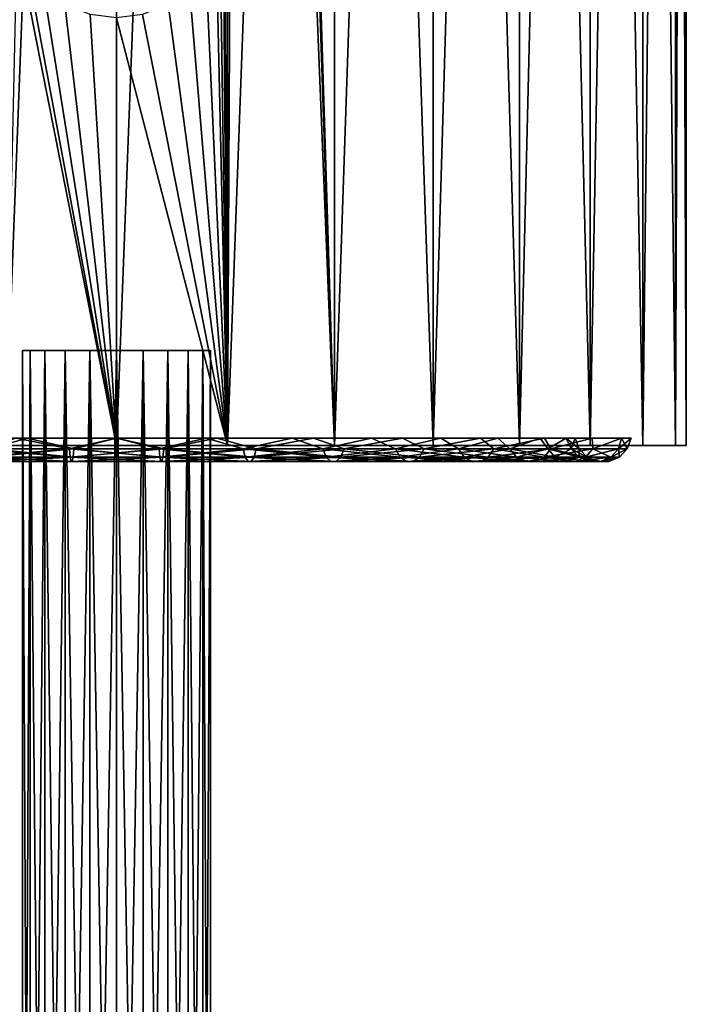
# Model space of a CAD drawing. Header units: millimetres. Extents: x -24 to 24, y -65 to 155.
# Tile 3 of 24: x -4 to 24, y -24 to 18. Entities that reach past the tile are written whole.
import ezdxf

# ---------------------------------------------------------------- set-up
doc = ezdxf.new("R2010")
doc.units = ezdxf.units.MM
doc.header["$LTSCALE"] = 61.297483
for name, color, linetype in [('1', 7, 'CONTINUOUS'), ('2', 7, 'CONTINUOUS'), ('3', 7, 'CONTINUOUS'), ('31', 7, 'CONTINUOUS'), ('32', 7, 'CONTINUOUS'), ('53', 7, 'CONTINUOUS'), ('54', 7, 'CONTINUOUS')]:
    doc.layers.add(name, color=color, linetype=linetype)

msp = doc.modelspace()

# ---------------------------------------------------------------- linework, layer by layer
at = {"layer": '1', "color": 250, "linetype": 'Continuous', "true_color": 0x404040}
for points in [[(-4.68, 0, -23.539), (0, 0, -24), (-4.68, 0, 23.539), (-4.68, 0, -23.539)], [(-4.68, 0, 23.539), (0, 0, -24), (0, 0, 24), (-4.68, 0, 23.539)], [(0, 0, 24), (0, 0, -24), (4.68, 0, -23.539), (0, 0, 24)], [(4.68, 0, 23.539), (0, 0, 24), (4.68, 0, -23.539), (4.68, 0, 23.539)], [(9.183, 0, 22.173), (4.68, 0, 23.539), (9.183, 0, -22.173), (9.183, 0, 22.173)], [(9.183, 0, -22.173), (4.68, 0, 23.539), (4.68, 0, -23.539), (9.183, 0, -22.173)], [(13.334, 0, 19.955), (9.183, 0, 22.173), (13.334, 0, -19.955), (13.334, 0, 19.955)], [(13.334, 0, -19.955), (9.183, 0, 22.173), (9.183, 0, -22.173), (13.334, 0, -19.955)], [(16.972, 0, 16.969), (13.334, 0, 19.955), (16.972, 0, -16.969), (16.972, 0, 16.969)], [(16.972, 0, -16.969), (13.334, 0, 19.955), (13.334, 0, -19.955), (16.972, 0, -16.969)], [(19.956, 0, 13.333), (16.972, 0, 16.969), (19.956, 0, -13.333), (19.956, 0, 13.333)], [(19.956, 0, -13.333), (16.972, 0, 16.969), (16.972, 0, -16.969), (19.956, 0, -13.333)], [(22.172, 0, 9.186), (19.956, 0, 13.333), (22.172, 0, -9.186), (22.172, 0, 9.186)], [(22.172, 0, -9.186), (19.956, 0, 13.333), (19.956, 0, -13.333), (22.172, 0, -9.186)], [(23.538, 0, 4.684), (22.172, 0, 9.186), (23.538, 0, -4.684), (23.538, 0, 4.684)], [(23.538, 0, -4.684), (22.172, 0, 9.186), (22.172, 0, -9.186), (23.538, 0, -4.684)], [(24, 0), (23.538, 0, 4.684), (23.538, 0, -4.684), (24, 0)]]:
    msp.add_3dface(points, dxfattribs=at)
at = {"layer": '2', "color": 250, "linetype": 'Continuous', "true_color": 0x404040}
for points in [[(4.68, 0, -23.539), (0, 0, -24), (4.682, 122.5, -23.539), (4.68, 0, -23.539)], [(4.682, 122.5, -23.539), (0, 0, -24), (0, 122.5, -24), (4.682, 122.5, -23.539)], [(9.183, 0, -22.173), (4.68, 0, -23.539), (9.184, 122.5, -22.173), (9.183, 0, -22.173)], [(9.184, 122.5, -22.173), (4.68, 0, -23.539), (4.682, 122.5, -23.539), (9.184, 122.5, -22.173)], [(6, 102.963, 23.238), (9.183, 0, 22.173), (9.184, 122.5, 22.173), (6, 102.963, 23.238)], [(9.183, 0, 22.173), (13.334, 0, 19.955), (9.184, 122.5, 22.173), (9.183, 0, 22.173)], [(13.334, 0, -19.955), (9.183, 0, -22.173), (13.334, 122.5, -19.955), (13.334, 0, -19.955)], [(13.334, 122.5, -19.955), (9.183, 0, -22.173), (9.184, 122.5, -22.173), (13.334, 122.5, -19.955)], [(9.184, 122.5, 22.173), (13.334, 0, 19.955), (13.334, 122.5, 19.955), (9.184, 122.5, 22.173)], [(13.334, 0, 19.955), (16.972, 0, 16.969), (13.334, 122.5, 19.955), (13.334, 0, 19.955)], [(13.334, 122.5, 19.955), (16.972, 0, 16.969), (16.971, 122.5, 16.971), (13.334, 122.5, 19.955)], [(16.972, 0, -16.969), (13.334, 0, -19.955), (16.971, 122.5, -16.971), (16.972, 0, -16.969)], [(16.971, 122.5, -16.971), (13.334, 0, -19.955), (13.334, 122.5, -19.955), (16.971, 122.5, -16.971)], [(16.972, 0, 16.969), (19.956, 0, 13.333), (16.971, 122.5, 16.971), (16.972, 0, 16.969)], [(16.971, 122.5, 16.971), (19.956, 0, 13.333), (19.955, 122.5, 13.334), (16.971, 122.5, 16.971)], [(19.955, 122.5, -13.334), (16.972, 0, -16.969), (16.971, 122.5, -16.971), (19.955, 122.5, -13.334)], [(19.956, 0, -13.333), (16.972, 0, -16.969), (19.955, 122.5, -13.334), (19.956, 0, -13.333)], [(19.956, 0, 13.333), (22.172, 0, 9.186), (19.955, 122.5, 13.334), (19.956, 0, 13.333)], [(19.955, 122.5, 13.334), (22.172, 0, 9.186), (22.173, 122.5, 9.184), (19.955, 122.5, 13.334)], [(22.173, 122.5, -9.184), (19.956, 0, -13.333), (19.955, 122.5, -13.334), (22.173, 122.5, -9.184)], [(22.172, 0, -9.186), (19.956, 0, -13.333), (22.173, 122.5, -9.184), (22.172, 0, -9.186)], [(22.172, 0, 9.186), (23.538, 0, 4.684), (22.173, 122.5, 9.184), (22.172, 0, 9.186)], [(23.538, 0, -4.684), (22.172, 0, -9.186), (23.539, 122.5, -4.682), (23.538, 0, -4.684)], [(23.539, 122.5, -4.682), (22.172, 0, -9.186), (22.173, 122.5, -9.184), (23.539, 122.5, -4.682)], [(22.173, 122.5, 9.184), (23.538, 0, 4.684), (23.539, 122.5, 4.682), (22.173, 122.5, 9.184)], [(23.538, 0, 4.684), (24, 0), (23.539, 122.5, 4.682), (23.538, 0, 4.684)], [(24, 0), (23.538, 0, -4.684), (24, 122.5), (24, 0)], [(24, 122.5), (23.538, 0, -4.684), (23.539, 122.5, -4.682), (24, 122.5)], [(23.539, 122.5, 4.682), (24, 0), (24, 122.5), (23.539, 122.5, 4.682)], [(5.782, 101.396, 23.293), (9.183, 0, 22.173), (6, 102.963, 23.238), (5.782, 101.396, 23.293)], [(5.169, 99.953, 23.437), (9.183, 0, 22.173), (5.782, 101.396, 23.293), (5.169, 99.953, 23.437)], [(4.216, 98.731, 23.627), (4.68, 0, 23.539), (5.169, 99.953, 23.437), (4.216, 98.731, 23.627)], [(4.68, 0, 23.539), (9.183, 0, 22.173), (5.169, 99.953, 23.437), (4.68, 0, 23.539)], [(4.35, 40.35, 23.602), (4.68, 0, 23.539), (4.216, 98.731, 23.627), (4.35, 40.35, 23.602)], [(4.35, 22.35, 23.602), (4.68, 0, 23.539), (4.35, 40.35, 23.602), (4.35, 22.35, 23.602)], [(4.68, 0, 23.539), (4.35, 22.35, 23.602), (4.202, 21.224, 23.629), (4.68, 0, 23.539)], [(3.764, 20.17, 23.703), (4.68, 0, 23.539), (4.202, 21.224, 23.629), (3.764, 20.17, 23.703)], [(3.074, 19.273, 23.802), (4.68, 0, 23.539), (3.764, 20.17, 23.703), (3.074, 19.273, 23.802)], [(2.175, 18.583, 23.901), (4.68, 0, 23.539), (3.074, 19.273, 23.802), (2.175, 18.583, 23.901)], [(1.099, 18.143, 23.975), (4.68, 0, 23.539), (2.175, 18.583, 23.901), (1.099, 18.143, 23.975)], [(0, 18, 24), (4.68, 0, 23.539), (1.099, 18.143, 23.975), (0, 18, 24)], [(0, 0, 24), (4.68, 0, 23.539), (0, 18, 24), (0, 0, 24)]]:
    msp.add_3dface(points, dxfattribs=at)
at = {"layer": '3', "color": 250, "linetype": 'Continuous', "true_color": 0x404040}
for points in [[(0, 122.5, -24), (-4.68, 0, -23.539), (-4.682, 122.5, -23.539), (0, 122.5, -24)], [(0, 0, -24), (-4.68, 0, -23.539), (0, 122.5, -24), (0, 0, -24)], [(-4.68, 0, 23.539), (0, 0, 24), (-4.202, 21.225, 23.629), (-4.68, 0, 23.539)], [(-4.202, 21.225, 23.629), (0, 0, 24), (-3.765, 20.171, 23.703), (-4.202, 21.225, 23.629)], [(-3.765, 20.171, 23.703), (0, 0, 24), (-3.076, 19.274, 23.802), (-3.765, 20.171, 23.703)], [(-3.076, 19.274, 23.802), (0, 0, 24), (-2.18, 18.586, 23.901), (-3.076, 19.274, 23.802)], [(-2.18, 18.586, 23.901), (0, 0, 24), (-1.105, 18.144, 23.975), (-2.18, 18.586, 23.901)], [(0, 0, 24), (0, 18, 24), (-1.105, 18.144, 23.975), (0, 0, 24)]]:
    msp.add_3dface(points, dxfattribs=at)
at = {"layer": '31', "color": 7, "linetype": 'Continuous', "true_color": 0xfffff2}
for points in [[(-7.392, 0.3, 17.846), (-3.769, 0.3, 18.946), (-5.333, -0.144, 18.743), (-7.392, 0.3, 17.846)], [(-5.887, -0.146, 20.69), (-1.985, -0.146, 21.42), (-4.23, 0.3, 21.267), (-5.887, -0.146, 20.69)], [(-5.333, -0.144, 18.743), (-3.769, 0.3, 18.946), (-1.798, -0.144, 19.404), (-5.333, -0.144, 18.743)], [(-4.23, 0.3, 21.267), (-1.985, -0.146, 21.42), (0, 0.3, 21.683), (-4.23, 0.3, 21.267)], [(-3.769, 0.3, 18.946), (0, 0.3, 19.317), (-1.798, -0.144, 19.404), (-3.769, 0.3, 18.946)], [(-1.985, -0.146, 21.42), (1.985, -0.146, 21.42), (0, 0.3, 21.683), (-1.985, -0.146, 21.42)], [(-1.798, -0.144, 19.404), (0, 0.3, 19.317), (1.798, -0.144, 19.404), (-1.798, -0.144, 19.404)], [(0, 0.3, 21.683), (1.985, -0.146, 21.42), (4.23, 0.3, 21.267), (0, 0.3, 21.683)], [(0, 0.3, 19.317), (3.769, 0.3, 18.946), (1.798, -0.144, 19.404), (0, 0.3, 19.317)], [(1.798, -0.144, 19.404), (3.769, 0.3, 18.946), (5.333, -0.144, 18.743), (1.798, -0.144, 19.404)], [(1.985, -0.146, 21.42), (5.887, -0.146, 20.69), (4.23, 0.3, 21.267), (1.985, -0.146, 21.42)], [(3.769, 0.3, 18.946), (7.392, 0.3, 17.846), (5.333, -0.144, 18.743), (3.769, 0.3, 18.946)], [(4.23, 0.3, 21.267), (5.887, -0.146, 20.69), (8.298, 0.3, 20.033), (4.23, 0.3, 21.267)], [(5.333, -0.144, 18.743), (7.392, 0.3, 17.846), (8.686, -0.144, 17.444), (5.333, -0.144, 18.743)], [(5.887, -0.146, 20.69), (9.588, -0.146, 19.256), (8.298, 0.3, 20.033), (5.887, -0.146, 20.69)], [(7.392, 0.3, 17.846), (10.732, 0.3, 16.061), (8.686, -0.144, 17.444), (7.392, 0.3, 17.846)], [(8.298, 0.3, 20.033), (9.588, -0.146, 19.256), (12.047, 0.3, 18.029), (8.298, 0.3, 20.033)], [(8.686, -0.144, 17.444), (10.732, 0.3, 16.061), (11.744, -0.144, 15.551), (8.686, -0.144, 17.444)], [(9.588, -0.146, 19.256), (12.963, -0.146, 17.166), (12.047, 0.3, 18.029), (9.588, -0.146, 19.256)], [(10.732, 0.3, 16.061), (13.659, 0.3, 13.659), (11.744, -0.144, 15.551), (10.732, 0.3, 16.061)], [(11.744, -0.144, 15.551), (13.659, 0.3, 13.659), (14.401, -0.144, 13.129), (11.744, -0.144, 15.551)], [(12.047, 0.3, 18.029), (12.963, -0.146, 17.166), (15.332, 0.3, 15.332), (12.047, 0.3, 18.029)], [(12.963, -0.146, 17.166), (15.897, -0.146, 14.492), (15.332, 0.3, 15.332), (12.963, -0.146, 17.166)], [(13.659, 0.3, 13.659), (16.061, 0.3, 10.732), (14.401, -0.144, 13.129), (13.659, 0.3, 13.659)], [(14.401, -0.144, 13.129), (16.061, 0.3, 10.732), (16.569, -0.144, 10.259), (14.401, -0.144, 13.129)], [(15.332, 0.3, 15.332), (15.897, -0.146, 14.492), (18.029, 0.3, 12.047), (15.332, 0.3, 15.332)], [(15.897, -0.146, 14.492), (18.289, -0.146, 11.324), (18.029, 0.3, 12.047), (15.897, -0.146, 14.492)], [(16.061, 0.3, 10.732), (17.846, 0.3, 7.392), (16.569, -0.144, 10.259), (16.061, 0.3, 10.732)], [(16.569, -0.144, 10.259), (17.846, 0.3, 7.392), (18.171, -0.144, 7.04), (16.569, -0.144, 10.259)], [(17.846, 0.3, 7.392), (18.946, 0.3, 3.769), (18.171, -0.144, 7.04), (17.846, 0.3, 7.392)], [(18.029, 0.3, 12.047), (18.289, -0.146, 11.324), (20.033, 0.3, 8.298), (18.029, 0.3, 12.047)], [(18.171, -0.144, 7.04), (18.946, 0.3, 3.769), (19.156, -0.144, 3.581), (18.171, -0.144, 7.04)], [(18.289, -0.146, 11.324), (20.059, -0.146, 7.771), (20.033, 0.3, 8.298), (18.289, -0.146, 11.324)], [(18.946, 0.3, 3.769), (19.317, 0.3), (19.156, -0.144, 3.581), (18.946, 0.3, 3.769)], [(19.156, -0.144, 3.581), (19.317, 0.3), (19.487, -0.144), (19.156, -0.144, 3.581)], [(20.033, 0.3, 8.298), (20.059, -0.146, 7.771), (21.267, 0.3, 4.23), (20.033, 0.3, 8.298)], [(20.059, -0.146, 7.771), (21.145, -0.146, 3.953), (21.267, 0.3, 4.23), (20.059, -0.146, 7.771)], [(21.145, -0.146, 3.953), (21.511, -0.146), (21.267, 0.3, 4.23), (21.145, -0.146, 3.953)], [(21.511, -0.146), (21.683, 0.3), (21.267, 0.3, 4.23), (21.511, -0.146)], [(-1.985, -0.146, 21.42), (-5.887, -0.146, 20.69), (-1.954, -0.49, 21.088), (-1.985, -0.146, 21.42)], [(-5.887, -0.146, 20.69), (-5.796, -0.49, 20.37), (-1.954, -0.49, 21.088), (-5.887, -0.146, 20.69)], [(-5.333, -0.144, 18.743), (-1.798, -0.144, 19.404), (-5.424, -0.488, 19.063), (-5.333, -0.144, 18.743)], [(-5.424, -0.488, 19.063), (-1.798, -0.144, 19.404), (-1.829, -0.488, 19.735), (-5.424, -0.488, 19.063)], [(1.985, -0.146, 21.42), (-1.985, -0.146, 21.42), (1.954, -0.49, 21.088), (1.985, -0.146, 21.42)], [(-1.985, -0.146, 21.42), (-1.954, -0.49, 21.088), (1.954, -0.49, 21.088), (-1.985, -0.146, 21.42)], [(-1.798, -0.144, 19.404), (1.798, -0.144, 19.404), (-1.829, -0.488, 19.735), (-1.798, -0.144, 19.404)], [(-1.829, -0.488, 19.735), (1.798, -0.144, 19.404), (1.829, -0.488, 19.735), (-1.829, -0.488, 19.735)], [(1.798, -0.144, 19.404), (5.333, -0.144, 18.743), (1.829, -0.488, 19.735), (1.798, -0.144, 19.404)], [(1.829, -0.488, 19.735), (5.333, -0.144, 18.743), (5.424, -0.488, 19.063), (1.829, -0.488, 19.735)], [(1.985, -0.146, 21.42), (1.954, -0.49, 21.088), (5.796, -0.49, 20.37), (1.985, -0.146, 21.42)], [(5.887, -0.146, 20.69), (1.985, -0.146, 21.42), (5.796, -0.49, 20.37), (5.887, -0.146, 20.69)], [(5.333, -0.144, 18.743), (8.686, -0.144, 17.444), (5.424, -0.488, 19.063), (5.333, -0.144, 18.743)], [(5.424, -0.488, 19.063), (8.686, -0.144, 17.444), (8.834, -0.488, 17.742), (5.424, -0.488, 19.063)], [(5.887, -0.146, 20.69), (5.796, -0.49, 20.37), (9.44, -0.49, 18.958), (5.887, -0.146, 20.69)], [(9.588, -0.146, 19.256), (5.887, -0.146, 20.69), (9.44, -0.49, 18.958), (9.588, -0.146, 19.256)], [(8.686, -0.144, 17.444), (11.744, -0.144, 15.551), (8.834, -0.488, 17.742), (8.686, -0.144, 17.444)], [(8.834, -0.488, 17.742), (11.744, -0.144, 15.551), (11.944, -0.488, 15.816), (8.834, -0.488, 17.742)], [(9.588, -0.146, 19.256), (9.44, -0.49, 18.958), (12.763, -0.49, 16.901), (9.588, -0.146, 19.256)], [(12.963, -0.146, 17.166), (9.588, -0.146, 19.256), (12.763, -0.49, 16.901), (12.963, -0.146, 17.166)], [(11.744, -0.144, 15.551), (14.401, -0.144, 13.129), (11.944, -0.488, 15.816), (11.744, -0.144, 15.551)], [(11.944, -0.488, 15.816), (14.401, -0.144, 13.129), (14.647, -0.488, 13.352), (11.944, -0.488, 15.816)], [(12.963, -0.146, 17.166), (12.763, -0.49, 16.901), (15.651, -0.49, 14.268), (12.963, -0.146, 17.166)], [(15.897, -0.146, 14.492), (12.963, -0.146, 17.166), (15.651, -0.49, 14.268), (15.897, -0.146, 14.492)], [(14.401, -0.144, 13.129), (16.569, -0.144, 10.259), (14.647, -0.488, 13.352), (14.401, -0.144, 13.129)], [(14.647, -0.488, 13.352), (16.569, -0.144, 10.259), (16.851, -0.488, 10.434), (14.647, -0.488, 13.352)], [(15.897, -0.146, 14.492), (15.651, -0.49, 14.268), (18.006, -0.49, 11.149), (15.897, -0.146, 14.492)], [(18.289, -0.146, 11.324), (15.897, -0.146, 14.492), (18.006, -0.49, 11.149), (18.289, -0.146, 11.324)], [(16.569, -0.144, 10.259), (18.171, -0.144, 7.04), (16.851, -0.488, 10.434), (16.569, -0.144, 10.259)], [(16.851, -0.488, 10.434), (18.171, -0.144, 7.04), (18.481, -0.488, 7.16), (16.851, -0.488, 10.434)], [(18.289, -0.146, 11.324), (18.006, -0.49, 11.149), (19.748, -0.49, 7.651), (18.289, -0.146, 11.324)], [(18.171, -0.144, 7.04), (19.156, -0.144, 3.581), (18.481, -0.488, 7.16), (18.171, -0.144, 7.04)], [(20.059, -0.146, 7.771), (18.289, -0.146, 11.324), (19.748, -0.49, 7.651), (20.059, -0.146, 7.771)], [(18.481, -0.488, 7.16), (19.156, -0.144, 3.581), (19.482, -0.488, 3.642), (18.481, -0.488, 7.16)], [(19.156, -0.144, 3.581), (19.487, -0.144), (19.482, -0.488, 3.642), (19.156, -0.144, 3.581)], [(19.487, -0.144), (19.819, -0.488), (19.482, -0.488, 3.642), (19.487, -0.144)], [(20.059, -0.146, 7.771), (19.748, -0.49, 7.651), (20.818, -0.49, 3.892), (20.059, -0.146, 7.771)], [(21.145, -0.146, 3.953), (20.059, -0.146, 7.771), (20.818, -0.49, 3.892), (21.145, -0.146, 3.953)], [(21.179, -0.49), (21.145, -0.146, 3.953), (20.818, -0.49, 3.892), (21.179, -0.49)], [(21.511, -0.146), (21.145, -0.146, 3.953), (21.179, -0.49), (21.511, -0.146)], [(-5.675, -0.676, 19.946), (-1.913, -0.676, 20.65), (-5.796, -0.49, 20.37), (-5.675, -0.676, 19.946)], [(-5.796, -0.49, 20.37), (-1.913, -0.676, 20.65), (-1.954, -0.49, 21.088), (-5.796, -0.49, 20.37)], [(-5.544, -0.676, 19.486), (-1.869, -0.676, 20.173), (-5.675, -0.676, 19.946), (-5.544, -0.676, 19.486)], [(-5.675, -0.676, 19.946), (-1.869, -0.676, 20.173), (-1.913, -0.676, 20.65), (-5.675, -0.676, 19.946)], [(-5.424, -0.488, 19.063), (-1.829, -0.488, 19.735), (-5.544, -0.676, 19.486), (-5.424, -0.488, 19.063)], [(-5.544, -0.676, 19.486), (-1.829, -0.488, 19.735), (-1.869, -0.676, 20.173), (-5.544, -0.676, 19.486)], [(-1.913, -0.676, 20.65), (1.913, -0.676, 20.65), (-1.954, -0.49, 21.088), (-1.913, -0.676, 20.65)], [(-1.954, -0.49, 21.088), (1.913, -0.676, 20.65), (1.954, -0.49, 21.088), (-1.954, -0.49, 21.088)], [(-1.869, -0.676, 20.173), (1.869, -0.676, 20.173), (-1.913, -0.676, 20.65), (-1.869, -0.676, 20.173)], [(-1.913, -0.676, 20.65), (1.869, -0.676, 20.173), (1.913, -0.676, 20.65), (-1.913, -0.676, 20.65)], [(-1.829, -0.488, 19.735), (1.829, -0.488, 19.735), (-1.869, -0.676, 20.173), (-1.829, -0.488, 19.735)], [(-1.869, -0.676, 20.173), (1.829, -0.488, 19.735), (1.869, -0.676, 20.173), (-1.869, -0.676, 20.173)], [(1.829, -0.488, 19.735), (5.424, -0.488, 19.063), (1.869, -0.676, 20.173), (1.829, -0.488, 19.735)], [(1.869, -0.676, 20.173), (5.424, -0.488, 19.063), (5.544, -0.676, 19.486), (1.869, -0.676, 20.173)], [(1.869, -0.676, 20.173), (5.544, -0.676, 19.486), (1.913, -0.676, 20.65), (1.869, -0.676, 20.173)], [(1.913, -0.676, 20.65), (5.675, -0.676, 19.946), (1.954, -0.49, 21.088), (1.913, -0.676, 20.65)], [(1.913, -0.676, 20.65), (5.544, -0.676, 19.486), (5.675, -0.676, 19.946), (1.913, -0.676, 20.65)], [(1.954, -0.49, 21.088), (5.675, -0.676, 19.946), (5.796, -0.49, 20.37), (1.954, -0.49, 21.088)], [(5.424, -0.488, 19.063), (8.834, -0.488, 17.742), (5.544, -0.676, 19.486), (5.424, -0.488, 19.063)], [(5.544, -0.676, 19.486), (8.834, -0.488, 17.742), (9.03, -0.676, 18.136), (5.544, -0.676, 19.486)], [(5.544, -0.676, 19.486), (9.03, -0.676, 18.136), (5.675, -0.676, 19.946), (5.544, -0.676, 19.486)], [(5.675, -0.676, 19.946), (9.244, -0.676, 18.564), (5.796, -0.49, 20.37), (5.675, -0.676, 19.946)], [(5.675, -0.676, 19.946), (9.03, -0.676, 18.136), (9.244, -0.676, 18.564), (5.675, -0.676, 19.946)], [(5.796, -0.49, 20.37), (9.244, -0.676, 18.564), (9.44, -0.49, 18.958), (5.796, -0.49, 20.37)], [(8.834, -0.488, 17.742), (11.944, -0.488, 15.816), (9.03, -0.676, 18.136), (8.834, -0.488, 17.742)], [(9.03, -0.676, 18.136), (11.944, -0.488, 15.816), (12.209, -0.676, 16.168), (9.03, -0.676, 18.136)], [(9.03, -0.676, 18.136), (12.209, -0.676, 16.168), (9.244, -0.676, 18.564), (9.03, -0.676, 18.136)], [(9.244, -0.676, 18.564), (12.497, -0.676, 16.549), (9.44, -0.49, 18.958), (9.244, -0.676, 18.564)], [(9.244, -0.676, 18.564), (12.209, -0.676, 16.168), (12.497, -0.676, 16.549), (9.244, -0.676, 18.564)], [(9.44, -0.49, 18.958), (12.497, -0.676, 16.549), (12.763, -0.49, 16.901), (9.44, -0.49, 18.958)], [(11.944, -0.488, 15.816), (14.647, -0.488, 13.352), (12.209, -0.676, 16.168), (11.944, -0.488, 15.816)], [(12.209, -0.676, 16.168), (14.647, -0.488, 13.352), (14.972, -0.676, 13.649), (12.209, -0.676, 16.168)], [(12.209, -0.676, 16.168), (14.972, -0.676, 13.649), (12.497, -0.676, 16.549), (12.209, -0.676, 16.168)], [(12.497, -0.676, 16.549), (15.326, -0.676, 13.971), (12.763, -0.49, 16.901), (12.497, -0.676, 16.549)], [(12.497, -0.676, 16.549), (14.972, -0.676, 13.649), (15.326, -0.676, 13.971), (12.497, -0.676, 16.549)], [(12.763, -0.49, 16.901), (15.326, -0.676, 13.971), (15.651, -0.49, 14.268), (12.763, -0.49, 16.901)], [(14.647, -0.488, 13.352), (16.851, -0.488, 10.434), (14.972, -0.676, 13.649), (14.647, -0.488, 13.352)], [(14.972, -0.676, 13.649), (16.851, -0.488, 10.434), (17.225, -0.676, 10.665), (14.972, -0.676, 13.649)], [(14.972, -0.676, 13.649), (17.225, -0.676, 10.665), (15.326, -0.676, 13.971), (14.972, -0.676, 13.649)], [(15.326, -0.676, 13.971), (17.632, -0.676, 10.917), (15.651, -0.49, 14.268), (15.326, -0.676, 13.971)], [(15.326, -0.676, 13.971), (17.225, -0.676, 10.665), (17.632, -0.676, 10.917), (15.326, -0.676, 13.971)], [(15.651, -0.49, 14.268), (17.632, -0.676, 10.917), (18.006, -0.49, 11.149), (15.651, -0.49, 14.268)], [(16.851, -0.488, 10.434), (18.481, -0.488, 7.16), (17.225, -0.676, 10.665), (16.851, -0.488, 10.434)], [(17.225, -0.676, 10.665), (18.481, -0.488, 7.16), (18.892, -0.676, 7.319), (17.225, -0.676, 10.665)], [(17.225, -0.676, 10.665), (18.892, -0.676, 7.319), (17.632, -0.676, 10.917), (17.225, -0.676, 10.665)], [(17.632, -0.676, 10.917), (19.338, -0.676, 7.491), (18.006, -0.49, 11.149), (17.632, -0.676, 10.917)], [(17.632, -0.676, 10.917), (18.892, -0.676, 7.319), (19.338, -0.676, 7.491), (17.632, -0.676, 10.917)], [(18.006, -0.49, 11.149), (19.338, -0.676, 7.491), (19.748, -0.49, 7.651), (18.006, -0.49, 11.149)], [(18.481, -0.488, 7.16), (19.482, -0.488, 3.642), (18.892, -0.676, 7.319), (18.481, -0.488, 7.16)], [(18.892, -0.676, 7.319), (19.482, -0.488, 3.642), (19.915, -0.676, 3.723), (18.892, -0.676, 7.319)], [(18.892, -0.676, 7.319), (19.915, -0.676, 3.723), (19.338, -0.676, 7.491), (18.892, -0.676, 7.319)], [(19.338, -0.676, 7.491), (20.385, -0.676, 3.811), (19.748, -0.49, 7.651), (19.338, -0.676, 7.491)], [(19.338, -0.676, 7.491), (19.915, -0.676, 3.723), (20.385, -0.676, 3.811), (19.338, -0.676, 7.491)], [(19.482, -0.488, 3.642), (19.819, -0.488), (19.915, -0.676, 3.723), (19.482, -0.488, 3.642)], [(19.748, -0.49, 7.651), (20.385, -0.676, 3.811), (20.818, -0.49, 3.892), (19.748, -0.49, 7.651)], [(19.819, -0.488), (20.26, -0.676), (19.915, -0.676, 3.723), (19.819, -0.488)], [(19.915, -0.676, 3.723), (20.26, -0.676), (20.385, -0.676, 3.811), (19.915, -0.676, 3.723)], [(20.26, -0.676), (20.738, -0.676), (20.385, -0.676, 3.811), (20.26, -0.676)], [(20.385, -0.676, 3.811), (20.738, -0.676), (20.818, -0.49, 3.892), (20.385, -0.676, 3.811)], [(20.738, -0.676), (21.179, -0.49), (20.818, -0.49, 3.892), (20.738, -0.676)]]:
    msp.add_3dface(points, dxfattribs=at)
at = {"layer": '32', "color": 7, "linetype": 'Continuous', "true_color": 0xfffff2}
for points in [[(-3.769, 0.3, -18.946), (-7.392, 0.3, -17.846), (-5.333, -0.144, -18.743), (-3.769, 0.3, -18.946)], [(-1.985, -0.146, -21.42), (-5.887, -0.146, -20.69), (-4.23, 0.3, -21.267), (-1.985, -0.146, -21.42)], [(-1.798, -0.144, -19.404), (-3.769, 0.3, -18.946), (-5.333, -0.144, -18.743), (-1.798, -0.144, -19.404)], [(0, 0.3, -21.683), (-1.985, -0.146, -21.42), (-4.23, 0.3, -21.267), (0, 0.3, -21.683)], [(0, 0.3, -19.317), (-3.769, 0.3, -18.946), (-1.798, -0.144, -19.404), (0, 0.3, -19.317)], [(1.985, -0.146, -21.42), (-1.985, -0.146, -21.42), (0, 0.3, -21.683), (1.985, -0.146, -21.42)], [(1.798, -0.144, -19.404), (0, 0.3, -19.317), (-1.798, -0.144, -19.404), (1.798, -0.144, -19.404)], [(4.23, 0.3, -21.267), (1.985, -0.146, -21.42), (0, 0.3, -21.683), (4.23, 0.3, -21.267)], [(3.769, 0.3, -18.946), (0, 0.3, -19.317), (1.798, -0.144, -19.404), (3.769, 0.3, -18.946)], [(5.333, -0.144, -18.743), (3.769, 0.3, -18.946), (1.798, -0.144, -19.404), (5.333, -0.144, -18.743)], [(5.887, -0.146, -20.69), (1.985, -0.146, -21.42), (4.23, 0.3, -21.267), (5.887, -0.146, -20.69)], [(7.392, 0.3, -17.846), (3.769, 0.3, -18.946), (5.333, -0.144, -18.743), (7.392, 0.3, -17.846)], [(8.298, 0.3, -20.033), (5.887, -0.146, -20.69), (4.23, 0.3, -21.267), (8.298, 0.3, -20.033)], [(8.686, -0.144, -17.444), (7.392, 0.3, -17.846), (5.333, -0.144, -18.743), (8.686, -0.144, -17.444)], [(9.588, -0.146, -19.256), (5.887, -0.146, -20.69), (8.298, 0.3, -20.033), (9.588, -0.146, -19.256)], [(10.732, 0.3, -16.061), (7.392, 0.3, -17.846), (8.686, -0.144, -17.444), (10.732, 0.3, -16.061)], [(12.047, 0.3, -18.029), (9.588, -0.146, -19.256), (8.298, 0.3, -20.033), (12.047, 0.3, -18.029)], [(11.744, -0.144, -15.551), (10.732, 0.3, -16.061), (8.686, -0.144, -17.444), (11.744, -0.144, -15.551)], [(12.963, -0.146, -17.166), (9.588, -0.146, -19.256), (12.047, 0.3, -18.029), (12.963, -0.146, -17.166)], [(13.659, 0.3, -13.659), (10.732, 0.3, -16.061), (11.744, -0.144, -15.551), (13.659, 0.3, -13.659)], [(14.401, -0.144, -13.129), (13.659, 0.3, -13.659), (11.744, -0.144, -15.551), (14.401, -0.144, -13.129)], [(15.332, 0.3, -15.332), (12.963, -0.146, -17.166), (12.047, 0.3, -18.029), (15.332, 0.3, -15.332)], [(15.897, -0.146, -14.492), (12.963, -0.146, -17.166), (15.332, 0.3, -15.332), (15.897, -0.146, -14.492)], [(16.061, 0.3, -10.732), (13.659, 0.3, -13.659), (14.401, -0.144, -13.129), (16.061, 0.3, -10.732)], [(16.569, -0.144, -10.259), (16.061, 0.3, -10.732), (14.401, -0.144, -13.129), (16.569, -0.144, -10.259)], [(18.029, 0.3, -12.047), (15.897, -0.146, -14.492), (15.332, 0.3, -15.332), (18.029, 0.3, -12.047)], [(18.289, -0.146, -11.324), (15.897, -0.146, -14.492), (18.029, 0.3, -12.047), (18.289, -0.146, -11.324)], [(17.846, 0.3, -7.392), (16.061, 0.3, -10.732), (16.569, -0.144, -10.259), (17.846, 0.3, -7.392)], [(18.171, -0.144, -7.04), (17.846, 0.3, -7.392), (16.569, -0.144, -10.259), (18.171, -0.144, -7.04)], [(18.946, 0.3, -3.769), (17.846, 0.3, -7.392), (18.171, -0.144, -7.04), (18.946, 0.3, -3.769)], [(20.033, 0.3, -8.298), (18.289, -0.146, -11.324), (18.029, 0.3, -12.047), (20.033, 0.3, -8.298)], [(19.156, -0.144, -3.581), (18.946, 0.3, -3.769), (18.171, -0.144, -7.04), (19.156, -0.144, -3.581)], [(20.059, -0.146, -7.771), (18.289, -0.146, -11.324), (20.033, 0.3, -8.298), (20.059, -0.146, -7.771)], [(19.487, -0.144), (19.317, 0.3), (18.946, 0.3, -3.769), (19.487, -0.144)], [(19.487, -0.144), (18.946, 0.3, -3.769), (19.156, -0.144, -3.581), (19.487, -0.144)], [(21.267, 0.3, -4.23), (20.059, -0.146, -7.771), (20.033, 0.3, -8.298), (21.267, 0.3, -4.23)], [(21.145, -0.146, -3.953), (20.059, -0.146, -7.771), (21.267, 0.3, -4.23), (21.145, -0.146, -3.953)], [(21.683, 0.3), (21.511, -0.146), (21.145, -0.146, -3.953), (21.683, 0.3)], [(21.683, 0.3), (21.145, -0.146, -3.953), (21.267, 0.3, -4.23), (21.683, 0.3)], [(-5.887, -0.146, -20.69), (-1.985, -0.146, -21.42), (-5.796, -0.49, -20.37), (-5.887, -0.146, -20.69)], [(-1.985, -0.146, -21.42), (-1.954, -0.49, -21.088), (-5.796, -0.49, -20.37), (-1.985, -0.146, -21.42)], [(-1.829, -0.488, -19.735), (-5.333, -0.144, -18.743), (-5.424, -0.488, -19.063), (-1.829, -0.488, -19.735)], [(-1.798, -0.144, -19.404), (-5.333, -0.144, -18.743), (-1.829, -0.488, -19.735), (-1.798, -0.144, -19.404)], [(-1.985, -0.146, -21.42), (1.985, -0.146, -21.42), (-1.954, -0.49, -21.088), (-1.985, -0.146, -21.42)], [(1.985, -0.146, -21.42), (1.954, -0.49, -21.088), (-1.954, -0.49, -21.088), (1.985, -0.146, -21.42)], [(1.829, -0.488, -19.735), (-1.798, -0.144, -19.404), (-1.829, -0.488, -19.735), (1.829, -0.488, -19.735)], [(1.798, -0.144, -19.404), (-1.798, -0.144, -19.404), (1.829, -0.488, -19.735), (1.798, -0.144, -19.404)], [(5.333, -0.144, -18.743), (1.798, -0.144, -19.404), (5.424, -0.488, -19.063), (5.333, -0.144, -18.743)], [(5.424, -0.488, -19.063), (1.798, -0.144, -19.404), (1.829, -0.488, -19.735), (5.424, -0.488, -19.063)], [(1.985, -0.146, -21.42), (5.887, -0.146, -20.69), (1.954, -0.49, -21.088), (1.985, -0.146, -21.42)], [(5.887, -0.146, -20.69), (5.796, -0.49, -20.37), (1.954, -0.49, -21.088), (5.887, -0.146, -20.69)], [(8.686, -0.144, -17.444), (5.333, -0.144, -18.743), (8.834, -0.488, -17.742), (8.686, -0.144, -17.444)], [(8.834, -0.488, -17.742), (5.333, -0.144, -18.743), (5.424, -0.488, -19.063), (8.834, -0.488, -17.742)], [(5.887, -0.146, -20.69), (9.588, -0.146, -19.256), (5.796, -0.49, -20.37), (5.887, -0.146, -20.69)], [(9.588, -0.146, -19.256), (9.44, -0.49, -18.958), (5.796, -0.49, -20.37), (9.588, -0.146, -19.256)], [(11.744, -0.144, -15.551), (8.686, -0.144, -17.444), (11.944, -0.488, -15.816), (11.744, -0.144, -15.551)], [(11.944, -0.488, -15.816), (8.686, -0.144, -17.444), (8.834, -0.488, -17.742), (11.944, -0.488, -15.816)], [(9.588, -0.146, -19.256), (12.963, -0.146, -17.166), (9.44, -0.49, -18.958), (9.588, -0.146, -19.256)], [(12.963, -0.146, -17.166), (12.763, -0.49, -16.901), (9.44, -0.49, -18.958), (12.963, -0.146, -17.166)], [(14.401, -0.144, -13.129), (11.744, -0.144, -15.551), (14.647, -0.488, -13.352), (14.401, -0.144, -13.129)], [(14.647, -0.488, -13.352), (11.744, -0.144, -15.551), (11.944, -0.488, -15.816), (14.647, -0.488, -13.352)], [(12.963, -0.146, -17.166), (15.897, -0.146, -14.492), (12.763, -0.49, -16.901), (12.963, -0.146, -17.166)], [(15.897, -0.146, -14.492), (15.651, -0.49, -14.268), (12.763, -0.49, -16.901), (15.897, -0.146, -14.492)], [(16.569, -0.144, -10.259), (14.401, -0.144, -13.129), (16.851, -0.488, -10.434), (16.569, -0.144, -10.259)], [(16.851, -0.488, -10.434), (14.401, -0.144, -13.129), (14.647, -0.488, -13.352), (16.851, -0.488, -10.434)], [(15.897, -0.146, -14.492), (18.289, -0.146, -11.324), (15.651, -0.49, -14.268), (15.897, -0.146, -14.492)], [(18.289, -0.146, -11.324), (18.006, -0.49, -11.149), (15.651, -0.49, -14.268), (18.289, -0.146, -11.324)], [(18.171, -0.144, -7.04), (16.569, -0.144, -10.259), (18.481, -0.488, -7.16), (18.171, -0.144, -7.04)], [(18.481, -0.488, -7.16), (16.569, -0.144, -10.259), (16.851, -0.488, -10.434), (18.481, -0.488, -7.16)], [(18.289, -0.146, -11.324), (20.059, -0.146, -7.771), (18.006, -0.49, -11.149), (18.289, -0.146, -11.324)], [(20.059, -0.146, -7.771), (19.748, -0.49, -7.651), (18.006, -0.49, -11.149), (20.059, -0.146, -7.771)], [(19.156, -0.144, -3.581), (18.171, -0.144, -7.04), (19.482, -0.488, -3.642), (19.156, -0.144, -3.581)], [(19.482, -0.488, -3.642), (18.171, -0.144, -7.04), (18.481, -0.488, -7.16), (19.482, -0.488, -3.642)], [(19.819, -0.488), (19.487, -0.144), (19.156, -0.144, -3.581), (19.819, -0.488)], [(19.819, -0.488), (19.156, -0.144, -3.581), (19.482, -0.488, -3.642), (19.819, -0.488)], [(20.059, -0.146, -7.771), (21.145, -0.146, -3.953), (19.748, -0.49, -7.651), (20.059, -0.146, -7.771)], [(21.145, -0.146, -3.953), (20.818, -0.49, -3.892), (19.748, -0.49, -7.651), (21.145, -0.146, -3.953)], [(21.511, -0.146), (21.179, -0.49), (20.818, -0.49, -3.892), (21.511, -0.146)], [(21.145, -0.146, -3.953), (21.511, -0.146), (20.818, -0.49, -3.892), (21.145, -0.146, -3.953)], [(-1.954, -0.49, -21.088), (-5.675, -0.676, -19.946), (-5.796, -0.49, -20.37), (-1.954, -0.49, -21.088)], [(-1.913, -0.676, -20.65), (-5.675, -0.676, -19.946), (-1.954, -0.49, -21.088), (-1.913, -0.676, -20.65)], [(-1.913, -0.676, -20.65), (-5.544, -0.676, -19.486), (-5.675, -0.676, -19.946), (-1.913, -0.676, -20.65)], [(-1.869, -0.676, -20.173), (-5.424, -0.488, -19.063), (-5.544, -0.676, -19.486), (-1.869, -0.676, -20.173)], [(-1.869, -0.676, -20.173), (-5.544, -0.676, -19.486), (-1.913, -0.676, -20.65), (-1.869, -0.676, -20.173)], [(-1.829, -0.488, -19.735), (-5.424, -0.488, -19.063), (-1.869, -0.676, -20.173), (-1.829, -0.488, -19.735)], [(1.954, -0.49, -21.088), (-1.913, -0.676, -20.65), (-1.954, -0.49, -21.088), (1.954, -0.49, -21.088)], [(1.913, -0.676, -20.65), (-1.913, -0.676, -20.65), (1.954, -0.49, -21.088), (1.913, -0.676, -20.65)], [(1.913, -0.676, -20.65), (-1.869, -0.676, -20.173), (-1.913, -0.676, -20.65), (1.913, -0.676, -20.65)], [(1.869, -0.676, -20.173), (-1.829, -0.488, -19.735), (-1.869, -0.676, -20.173), (1.869, -0.676, -20.173)], [(1.869, -0.676, -20.173), (-1.869, -0.676, -20.173), (1.913, -0.676, -20.65), (1.869, -0.676, -20.173)], [(1.829, -0.488, -19.735), (-1.829, -0.488, -19.735), (1.869, -0.676, -20.173), (1.829, -0.488, -19.735)], [(5.424, -0.488, -19.063), (1.829, -0.488, -19.735), (5.544, -0.676, -19.486), (5.424, -0.488, -19.063)], [(5.544, -0.676, -19.486), (1.829, -0.488, -19.735), (1.869, -0.676, -20.173), (5.544, -0.676, -19.486)], [(5.675, -0.676, -19.946), (1.869, -0.676, -20.173), (1.913, -0.676, -20.65), (5.675, -0.676, -19.946)], [(5.544, -0.676, -19.486), (1.869, -0.676, -20.173), (5.675, -0.676, -19.946), (5.544, -0.676, -19.486)], [(5.796, -0.49, -20.37), (1.913, -0.676, -20.65), (1.954, -0.49, -21.088), (5.796, -0.49, -20.37)], [(5.675, -0.676, -19.946), (1.913, -0.676, -20.65), (5.796, -0.49, -20.37), (5.675, -0.676, -19.946)], [(8.834, -0.488, -17.742), (5.424, -0.488, -19.063), (9.03, -0.676, -18.136), (8.834, -0.488, -17.742)], [(9.03, -0.676, -18.136), (5.424, -0.488, -19.063), (5.544, -0.676, -19.486), (9.03, -0.676, -18.136)], [(9.03, -0.676, -18.136), (5.544, -0.676, -19.486), (9.244, -0.676, -18.564), (9.03, -0.676, -18.136)], [(9.244, -0.676, -18.564), (5.544, -0.676, -19.486), (5.675, -0.676, -19.946), (9.244, -0.676, -18.564)], [(9.44, -0.49, -18.958), (5.675, -0.676, -19.946), (5.796, -0.49, -20.37), (9.44, -0.49, -18.958)], [(9.244, -0.676, -18.564), (5.675, -0.676, -19.946), (9.44, -0.49, -18.958), (9.244, -0.676, -18.564)], [(11.944, -0.488, -15.816), (8.834, -0.488, -17.742), (12.209, -0.676, -16.168), (11.944, -0.488, -15.816)], [(12.209, -0.676, -16.168), (8.834, -0.488, -17.742), (9.03, -0.676, -18.136), (12.209, -0.676, -16.168)], [(12.209, -0.676, -16.168), (9.03, -0.676, -18.136), (12.497, -0.676, -16.549), (12.209, -0.676, -16.168)], [(12.497, -0.676, -16.549), (9.03, -0.676, -18.136), (9.244, -0.676, -18.564), (12.497, -0.676, -16.549)], [(12.763, -0.49, -16.901), (9.244, -0.676, -18.564), (9.44, -0.49, -18.958), (12.763, -0.49, -16.901)], [(12.497, -0.676, -16.549), (9.244, -0.676, -18.564), (12.763, -0.49, -16.901), (12.497, -0.676, -16.549)], [(14.647, -0.488, -13.352), (11.944, -0.488, -15.816), (14.972, -0.676, -13.649), (14.647, -0.488, -13.352)], [(14.972, -0.676, -13.649), (11.944, -0.488, -15.816), (12.209, -0.676, -16.168), (14.972, -0.676, -13.649)], [(14.972, -0.676, -13.649), (12.209, -0.676, -16.168), (15.326, -0.676, -13.971), (14.972, -0.676, -13.649)], [(15.326, -0.676, -13.971), (12.209, -0.676, -16.168), (12.497, -0.676, -16.549), (15.326, -0.676, -13.971)], [(15.651, -0.49, -14.268), (12.497, -0.676, -16.549), (12.763, -0.49, -16.901), (15.651, -0.49, -14.268)], [(15.326, -0.676, -13.971), (12.497, -0.676, -16.549), (15.651, -0.49, -14.268), (15.326, -0.676, -13.971)], [(16.851, -0.488, -10.434), (14.647, -0.488, -13.352), (17.225, -0.676, -10.665), (16.851, -0.488, -10.434)], [(17.225, -0.676, -10.665), (14.647, -0.488, -13.352), (14.972, -0.676, -13.649), (17.225, -0.676, -10.665)], [(17.225, -0.676, -10.665), (14.972, -0.676, -13.649), (17.632, -0.676, -10.917), (17.225, -0.676, -10.665)], [(17.632, -0.676, -10.917), (14.972, -0.676, -13.649), (15.326, -0.676, -13.971), (17.632, -0.676, -10.917)], [(18.006, -0.49, -11.149), (15.326, -0.676, -13.971), (15.651, -0.49, -14.268), (18.006, -0.49, -11.149)], [(17.632, -0.676, -10.917), (15.326, -0.676, -13.971), (18.006, -0.49, -11.149), (17.632, -0.676, -10.917)], [(18.481, -0.488, -7.16), (16.851, -0.488, -10.434), (18.892, -0.676, -7.319), (18.481, -0.488, -7.16)], [(18.892, -0.676, -7.319), (16.851, -0.488, -10.434), (17.225, -0.676, -10.665), (18.892, -0.676, -7.319)], [(18.892, -0.676, -7.319), (17.225, -0.676, -10.665), (19.338, -0.676, -7.491), (18.892, -0.676, -7.319)], [(19.338, -0.676, -7.491), (17.225, -0.676, -10.665), (17.632, -0.676, -10.917), (19.338, -0.676, -7.491)], [(19.748, -0.49, -7.651), (17.632, -0.676, -10.917), (18.006, -0.49, -11.149), (19.748, -0.49, -7.651)], [(19.338, -0.676, -7.491), (17.632, -0.676, -10.917), (19.748, -0.49, -7.651), (19.338, -0.676, -7.491)], [(19.482, -0.488, -3.642), (18.481, -0.488, -7.16), (19.915, -0.676, -3.723), (19.482, -0.488, -3.642)], [(19.915, -0.676, -3.723), (18.481, -0.488, -7.16), (18.892, -0.676, -7.319), (19.915, -0.676, -3.723)], [(19.915, -0.676, -3.723), (18.892, -0.676, -7.319), (20.385, -0.676, -3.811), (19.915, -0.676, -3.723)], [(20.385, -0.676, -3.811), (18.892, -0.676, -7.319), (19.338, -0.676, -7.491), (20.385, -0.676, -3.811)], [(20.818, -0.49, -3.892), (19.338, -0.676, -7.491), (19.748, -0.49, -7.651), (20.818, -0.49, -3.892)], [(20.385, -0.676, -3.811), (19.338, -0.676, -7.491), (20.818, -0.49, -3.892), (20.385, -0.676, -3.811)], [(20.26, -0.676), (19.819, -0.488), (19.482, -0.488, -3.642), (20.26, -0.676)], [(20.26, -0.676), (19.482, -0.488, -3.642), (19.915, -0.676, -3.723), (20.26, -0.676)], [(20.738, -0.676), (20.26, -0.676), (19.915, -0.676, -3.723), (20.738, -0.676)], [(20.738, -0.676), (19.915, -0.676, -3.723), (20.385, -0.676, -3.811), (20.738, -0.676)], [(21.179, -0.49), (20.738, -0.676), (20.385, -0.676, -3.811), (21.179, -0.49)], [(21.179, -0.49), (20.385, -0.676, -3.811), (20.818, -0.49, -3.892), (21.179, -0.49)]]:
    msp.add_3dface(points, dxfattribs=at)
at = {"layer": '53', "color": 31, "linetype": 'Continuous', "true_color": 0xffcc66}
for points in [[(-3.959, -61.701, 13.069), (-3.639, -61.701, 14.162), (-3.959, 4, 13.069), (-3.959, -61.701, 13.069)], [(-3.959, 4, 13.069), (-3.639, -61.701, 14.162), (-3.639, 4, 14.162), (-3.959, 4, 13.069)], [(-3.959, -61.701, 11.931), (-3.959, -61.701, 13.069), (-3.959, 4, 11.931), (-3.959, -61.701, 11.931)], [(-3.959, 4, 11.931), (-3.959, -61.701, 13.069), (-3.959, 4, 13.069), (-3.959, 4, 11.931)], [(-3.639, -61.701, 10.838), (-3.959, -61.701, 11.931), (-3.639, 4, 10.838), (-3.639, -61.701, 10.838)], [(-3.639, 4, 10.838), (-3.959, -61.701, 11.931), (-3.959, 4, 11.931), (-3.639, 4, 10.838)], [(-3.639, -61.701, 14.162), (-3.023, -61.701, 15.119), (-3.639, 4, 14.162), (-3.639, -61.701, 14.162)], [(-3.639, 4, 14.162), (-3.023, -61.701, 15.119), (-3.023, 4, 15.119), (-3.639, 4, 14.162)], [(-3.023, -61.701, 9.881), (-3.639, -61.701, 10.838), (-3.023, 4, 9.881), (-3.023, -61.701, 9.881)], [(-3.023, 4, 9.881), (-3.639, -61.701, 10.838), (-3.639, 4, 10.838), (-3.023, 4, 9.881)], [(-3.023, -61.701, 15.119), (-2.163, -61.701, 15.865), (-3.023, 4, 15.119), (-3.023, -61.701, 15.119)], [(-3.023, 4, 15.119), (-2.163, -61.701, 15.865), (-2.163, 4, 15.865), (-3.023, 4, 15.119)], [(-2.163, -61.701, 9.135), (-3.023, -61.701, 9.881), (-2.163, 4, 9.135), (-2.163, -61.701, 9.135)], [(-2.163, 4, 9.135), (-3.023, -61.701, 9.881), (-3.023, 4, 9.881), (-2.163, 4, 9.135)], [(-2.163, -61.701, 15.865), (-1.127, -61.701, 16.338), (-2.163, 4, 15.865), (-2.163, -61.701, 15.865)], [(-2.163, 4, 15.865), (-1.127, -61.701, 16.338), (-1.127, 4, 16.338), (-2.163, 4, 15.865)], [(-1.127, -61.701, 8.662), (-2.163, -61.701, 9.135), (-1.127, 4, 8.662), (-1.127, -61.701, 8.662)], [(-1.127, 4, 8.662), (-2.163, -61.701, 9.135), (-2.163, 4, 9.135), (-1.127, 4, 8.662)], [(-1.127, -61.701, 16.338), (0, -61.701, 16.5), (-1.127, 4, 16.338), (-1.127, -61.701, 16.338)], [(-1.127, 4, 16.338), (0, -61.701, 16.5), (0, 4, 16.5), (-1.127, 4, 16.338)], [(0, -61.701, 8.5), (-1.127, -61.701, 8.662), (0, 4, 8.5), (0, -61.701, 8.5)], [(0, 4, 8.5), (-1.127, -61.701, 8.662), (-1.127, 4, 8.662), (0, 4, 8.5)]]:
    msp.add_3dface(points, dxfattribs=at)
at = {"layer": '54', "color": 31, "linetype": 'Continuous', "true_color": 0xffcc66}
for points in [[(0, 4, 16.5), (0, -61.701, 16.5), (1.127, -61.701, 16.338), (0, 4, 16.5)], [(0, -61.701, 8.5), (0, 4, 8.5), (1.127, 4, 8.662), (0, -61.701, 8.5)], [(1.127, -61.701, 8.662), (0, -61.701, 8.5), (1.127, 4, 8.662), (1.127, -61.701, 8.662)], [(0, 4, 16.5), (1.127, -61.701, 16.338), (1.127, 4, 16.338), (0, 4, 16.5)], [(2.163, -61.701, 9.135), (1.127, -61.701, 8.662), (2.163, 4, 9.135), (2.163, -61.701, 9.135)], [(2.163, 4, 9.135), (1.127, -61.701, 8.662), (1.127, 4, 8.662), (2.163, 4, 9.135)], [(1.127, -61.701, 16.338), (2.163, -61.701, 15.865), (1.127, 4, 16.338), (1.127, -61.701, 16.338)], [(1.127, 4, 16.338), (2.163, -61.701, 15.865), (2.163, 4, 15.865), (1.127, 4, 16.338)], [(3.023, -61.701, 9.881), (2.163, -61.701, 9.135), (3.023, 4, 9.881), (3.023, -61.701, 9.881)], [(3.023, 4, 9.881), (2.163, -61.701, 9.135), (2.163, 4, 9.135), (3.023, 4, 9.881)], [(2.163, -61.701, 15.865), (3.023, -61.701, 15.119), (2.163, 4, 15.865), (2.163, -61.701, 15.865)], [(2.163, 4, 15.865), (3.023, -61.701, 15.119), (3.023, 4, 15.119), (2.163, 4, 15.865)], [(3.639, -61.701, 10.838), (3.023, -61.701, 9.881), (3.639, 4, 10.838), (3.639, -61.701, 10.838)], [(3.639, 4, 10.838), (3.023, -61.701, 9.881), (3.023, 4, 9.881), (3.639, 4, 10.838)], [(3.023, -61.701, 15.119), (3.639, -61.701, 14.162), (3.023, 4, 15.119), (3.023, -61.701, 15.119)], [(3.023, 4, 15.119), (3.639, -61.701, 14.162), (3.639, 4, 14.162), (3.023, 4, 15.119)], [(3.959, -61.701, 11.931), (3.639, -61.701, 10.838), (3.959, 4, 11.931), (3.959, -61.701, 11.931)], [(3.959, 4, 11.931), (3.639, -61.701, 10.838), (3.639, 4, 10.838), (3.959, 4, 11.931)], [(3.639, -61.701, 14.162), (3.959, -61.701, 13.069), (3.639, 4, 14.162), (3.639, -61.701, 14.162)], [(3.639, 4, 14.162), (3.959, -61.701, 13.069), (3.959, 4, 13.069), (3.639, 4, 14.162)], [(3.959, -61.701, 13.069), (3.959, -61.701, 11.931), (3.959, 4, 13.069), (3.959, -61.701, 13.069)], [(3.959, 4, 13.069), (3.959, -61.701, 11.931), (3.959, 4, 11.931), (3.959, 4, 13.069)]]:
    msp.add_3dface(points, dxfattribs=at)

doc.saveas('drawing.dxf')
